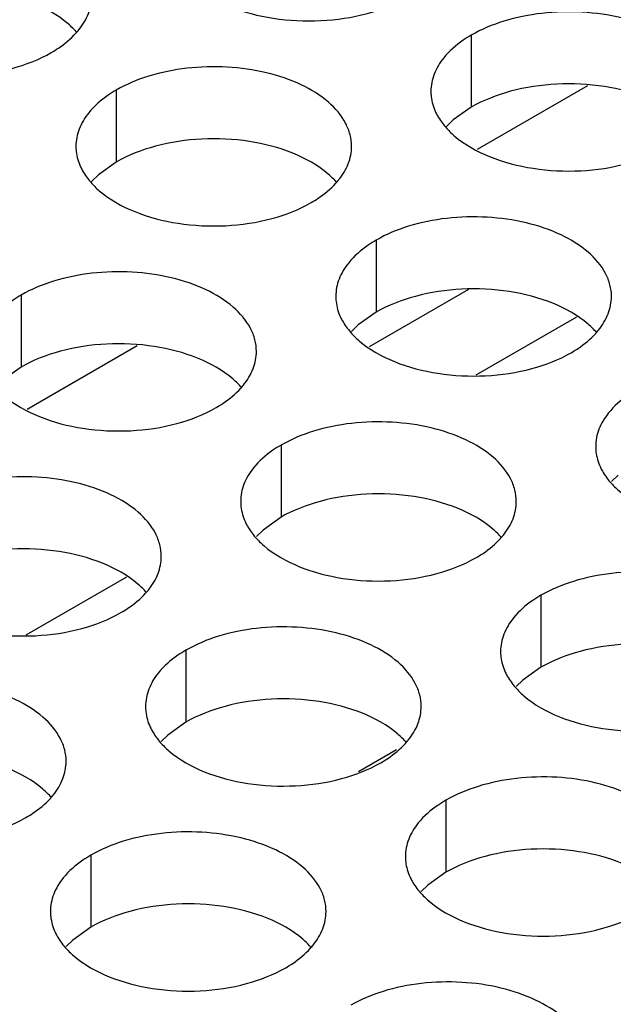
# Model space of a CAD drawing. Header units: inches. Extents: x 0 to 34, y 0 to 22.
# Tile 91 of 164: x 17.636 to 17.744, y 19.006 to 19.185. Entities that reach past the tile are written whole.
import ezdxf

# ---------------------------------------------------------------- set-up
doc = ezdxf.new("R2010")
doc.units = ezdxf.units.IN
doc.header["$LTSCALE"] = 1.87
doc.header["$MEASUREMENT"] = 0
doc.layers.get('0').update_dxf_attribs({"linetype": 'CONTINUOUS'})
doc.layers.add('02___PRT_ALL_AXES', color=7, linetype='CONTINUOUS')

msp = doc.modelspace()

# ---------------------------------------------------------------- linework, layer by layer
at = {"color": 7, "linetype": 'CONTINUOUS'}
for p, q in [((17.73945, 19.173), (17.71944, 19.16146)), ((17.71785, 19.13604), (17.69983, 19.12564)), ((17.73748, 19.13104), (17.71921, 19.1205)), ((17.6578, 19.12586), (17.6378, 19.11431)), ((17.65583, 19.0839), (17.63756, 19.07335)), ((17.70481, 19.05256), (17.69791, 19.04858))]:
    msp.add_line(p, q, dxfattribs=at)
at = {"layer": '02___PRT_ALL_AXES', "color": 7, "linetype": 'CONTINUOUS'}
for p, q in [((17.71838, 19.18218), (17.71838, 19.16911)), ((17.65398, 19.17221), (17.65398, 19.15915)), ((17.71838, 19.16911), (17.71512, 19.1668)), ((17.71512, 19.1668), (17.71391, 19.16561)), ((17.65398, 19.15915), (17.65073, 19.15683)), ((17.65073, 19.15683), (17.64952, 19.15564)), ((17.70112, 19.145), (17.70112, 19.13193)), ((17.63673, 19.13503), (17.63673, 19.12197)), ((17.70112, 19.13193), (17.69787, 19.12962)), ((17.69787, 19.12962), (17.69666, 19.12842)), ((17.63673, 19.12197), (17.63347, 19.11965)), ((17.68387, 19.10781), (17.68387, 19.09475)), ((17.74501, 19.1024), (17.7438, 19.10121)), ((17.68387, 19.09475), (17.68061, 19.09243)), ((17.68061, 19.09243), (17.6794, 19.09124)), ((17.73101, 19.0806), (17.73101, 19.06753)), ((17.66661, 19.07063), (17.66661, 19.05757)), ((17.73101, 19.06753), (17.72775, 19.06522)), ((17.72775, 19.06522), (17.72654, 19.06403)), ((17.66661, 19.05757), (17.66336, 19.05525)), ((17.66336, 19.05525), (17.66215, 19.05406)), ((17.71375, 19.04342), (17.71375, 19.03035)), ((17.64936, 19.03345), (17.64936, 19.02039)), ((17.71375, 19.03035), (17.7105, 19.02804)), ((17.7105, 19.02804), (17.70929, 19.02684)), ((17.64936, 19.02039), (17.6461, 19.01807)), ((17.6461, 19.01807), (17.64489, 19.01688))]:
    msp.add_line(p, q, dxfattribs=at)
at = {"layer": '02___PRT_ALL_AXES', "color": 3, "linetype": 'CONTINUOUS'}
for centre in [(17.63658, 19.1917), (17.68372, 19.16448), (17.73086, 19.13727), (17.66646, 19.1273), (17.7136, 19.10008), (17.64921, 19.09012), (17.69635, 19.0629), (17.63195, 19.05294), (17.67909, 19.02572)]:
    msp.add_arc(centre, 0.01363, 317.6963, 321.0163, dxfattribs=at)
at = {"layer": '02___PRT_ALL_AXES', "color": 7, "linetype": 'CONTINUOUS'}
for points, knots in [([(17.64683, 19.18267), (17.64636, 19.18322), (17.64405, 19.18547), (17.64116, 19.18705), (17.63886, 19.18799)], [0, 0, 0, 0, 0.226307, 1, 1, 1, 1]), ([(17.75039, 19.17073), (17.74788, 19.17175), (17.74239, 19.17316), (17.73392, 19.17357), (17.72569, 19.17235), (17.72059, 19.17039), (17.71838, 19.16911)], [0, 0, 0, 0, 0.247189, 0.509885, 0.767301, 1, 1, 1, 1]), ([(17.686, 19.16077), (17.68348, 19.16179), (17.678, 19.1632), (17.66952, 19.16361), (17.66129, 19.16239), (17.6562, 19.16043), (17.65398, 19.15915)], [0, 0, 0, 0, 0.247189, 0.509885, 0.767301, 1, 1, 1, 1]), ([(17.69397, 19.15545), (17.6935, 19.156), (17.69119, 19.15825), (17.6883, 19.15984), (17.686, 19.16077)], [0, 0, 0, 0, 0.226307, 1, 1, 1, 1]), ([(17.73314, 19.13355), (17.73062, 19.13457), (17.72514, 19.13598), (17.71667, 19.13639), (17.70843, 19.13517), (17.70334, 19.13321), (17.70112, 19.13193)], [0, 0, 0, 0, 0.247189, 0.509885, 0.767301, 1, 1, 1, 1]), ([(17.74112, 19.12823), (17.74064, 19.12878), (17.73833, 19.13103), (17.73544, 19.13262), (17.73314, 19.13355)], [0, 0, 0, 0, 0.226307, 1, 1, 1, 1]), ([(17.66874, 19.12359), (17.66623, 19.1246), (17.66074, 19.12602), (17.65227, 19.12643), (17.64404, 19.12521), (17.63894, 19.12325), (17.63673, 19.12197)], [0, 0, 0, 0, 0.247189, 0.509885, 0.767301, 1, 1, 1, 1]), ([(17.67672, 19.11827), (17.67624, 19.11882), (17.67394, 19.12107), (17.67105, 19.12266), (17.66874, 19.12359)], [0, 0, 0, 0, 0.226307, 1, 1, 1, 1]), ([(17.71588, 19.09637), (17.71337, 19.09739), (17.70788, 19.0988), (17.69941, 19.09921), (17.69118, 19.09799), (17.68608, 19.09603), (17.68387, 19.09475)], [0, 0, 0, 0, 0.247189, 0.509885, 0.767301, 1, 1, 1, 1]), ([(17.72386, 19.09105), (17.72338, 19.0916), (17.72108, 19.09385), (17.71819, 19.09544), (17.71588, 19.09637)], [0, 0, 0, 0, 0.226307, 1, 1, 1, 1]), ([(17.65149, 19.08641), (17.64897, 19.08742), (17.64349, 19.08884), (17.63502, 19.08924), (17.62678, 19.08803), (17.62169, 19.08607), (17.61947, 19.08479)], [0, 0, 0, 0, 0.247189, 0.509885, 0.767301, 1, 1, 1, 1]), ([(17.65947, 19.08109), (17.65899, 19.08164), (17.65668, 19.08389), (17.65379, 19.08547), (17.65149, 19.08641)], [0, 0, 0, 0, 0.226307, 1, 1, 1, 1]), ([(17.76302, 19.06915), (17.76051, 19.07017), (17.75502, 19.07158), (17.74655, 19.07199), (17.73832, 19.07077), (17.73322, 19.06881), (17.73101, 19.06753)], [0, 0, 0, 0, 0.247189, 0.509885, 0.767301, 1, 1, 1, 1]), ([(17.69863, 19.05919), (17.69611, 19.06021), (17.69063, 19.06162), (17.68216, 19.06203), (17.67392, 19.06081), (17.66883, 19.05885), (17.66661, 19.05757)], [0, 0, 0, 0, 0.247189, 0.509885, 0.767301, 1, 1, 1, 1]), ([(17.70661, 19.05387), (17.70613, 19.05442), (17.70382, 19.05667), (17.70093, 19.05826), (17.69863, 19.05919)], [0, 0, 0, 0, 0.226307, 1, 1, 1, 1]), ([(17.64221, 19.04391), (17.64173, 19.04445), (17.63943, 19.04671), (17.63654, 19.04829), (17.63423, 19.04922)], [0, 0, 0, 0, 0.226307, 1, 1, 1, 1]), ([(17.74577, 19.03197), (17.74325, 19.03299), (17.73777, 19.0344), (17.7293, 19.03481), (17.72106, 19.03359), (17.71597, 19.03163), (17.71375, 19.03035)], [0, 0, 0, 0, 0.247189, 0.509885, 0.767301, 1, 1, 1, 1]), ([(17.68138, 19.02201), (17.67886, 19.02302), (17.67337, 19.02444), (17.6649, 19.02484), (17.65667, 19.02363), (17.65157, 19.02167), (17.64936, 19.02039)], [0, 0, 0, 0, 0.247189, 0.509885, 0.767301, 1, 1, 1, 1]), ([(17.68935, 19.01669), (17.68887, 19.01724), (17.68657, 19.01949), (17.68368, 19.02107), (17.68138, 19.02201)], [0, 0, 0, 0, 0.226307, 1, 1, 1, 1])]:
    msp.add_open_spline(points, degree=3, knots=knots, dxfattribs=at)
at = {"layer": '02___PRT_ALL_AXES', "color": 3, "linetype": 'CONTINUOUS'}
for points, knots in [([(17.64718, 19.18312), (17.6479, 19.18402), (17.64907, 19.18593), (17.64952, 19.18816), (17.64952, 19.18922)], [0, 0, 0, 0, 0.520681, 1, 1, 1, 1]), ([(17.67457, 19.18736), (17.67709, 19.18635), (17.68258, 19.18493), (17.69105, 19.18453), (17.69928, 19.18574), (17.70438, 19.1877), (17.70659, 19.18898)], [0, 0, 0, 0, 0.247189, 0.509885, 0.767301, 1, 1, 1, 1]), ([(17.76105, 19.17196), (17.76105, 19.17267), (17.76087, 19.17413), (17.75971, 19.17704), (17.75679, 19.1804), (17.75177, 19.18345), (17.7455, 19.18555), (17.73848, 19.18654), (17.73125, 19.18634), (17.72442, 19.18497), (17.72023, 19.18324), (17.71838, 19.18218)], [0, 0, 0, 0, 0.042883, 0.087524, 0.186914, 0.304219, 0.43794, 0.582356, 0.729558, 0.871282, 1, 1, 1, 1]), ([(17.6422, 19.17902), (17.64263, 19.17927), (17.64424, 19.18027), (17.64572, 19.18149), (17.64666, 19.18253)], [0, 0, 0, 0, 0.265362, 1, 1, 1, 1]), ([(17.71838, 19.18218), (17.71788, 19.18189), (17.71605, 19.18074), (17.71439, 19.1793), (17.7134, 19.17807)], [0, 0, 0, 0, 0.268123, 1, 1, 1, 1]), ([(17.61018, 19.1774), (17.6127, 19.17638), (17.61818, 19.17497), (17.62665, 19.17456), (17.63489, 19.17578), (17.63998, 19.17774), (17.6422, 19.17902)], [0, 0, 0, 0, 0.247189, 0.509885, 0.767301, 1, 1, 1, 1]), ([(17.7134, 19.17807), (17.71267, 19.17718), (17.7115, 19.17526), (17.71106, 19.17304), (17.71106, 19.17198)], [0, 0, 0, 0, 0.520681, 1, 1, 1, 1]), ([(17.69666, 19.162), (17.69666, 19.16271), (17.69647, 19.16417), (17.69532, 19.16708), (17.6924, 19.17044), (17.68737, 19.17349), (17.68111, 19.17559), (17.67408, 19.17658), (17.66685, 19.17638), (17.66002, 19.17501), (17.65583, 19.17328), (17.65398, 19.17221)], [0, 0, 0, 0, 0.042883, 0.087524, 0.186914, 0.304219, 0.43794, 0.582356, 0.729558, 0.871282, 1, 1, 1, 1]), ([(17.65398, 19.17221), (17.65348, 19.17192), (17.65165, 19.17078), (17.64999, 19.16934), (17.649, 19.16811)], [0, 0, 0, 0, 0.268123, 1, 1, 1, 1]), ([(17.71106, 19.17198), (17.71105, 19.17166), (17.71113, 19.17038), (17.7115, 19.16911), (17.71191, 19.16823)], [0, 0, 0, 0, 0.245663, 1, 1, 1, 1]), ([(17.649, 19.16811), (17.64828, 19.16721), (17.6471, 19.1653), (17.64666, 19.16307), (17.64666, 19.16202)], [0, 0, 0, 0, 0.520681, 1, 1, 1, 1]), ([(17.71191, 19.16823), (17.71202, 19.16799), (17.71253, 19.167), (17.71318, 19.1661), (17.71374, 19.16546)], [0, 0, 0, 0, 0.240409, 1, 1, 1, 1]), ([(17.71374, 19.16546), (17.71422, 19.16492), (17.71652, 19.16266), (17.71941, 19.16108), (17.72171, 19.16015)], [0, 0, 0, 0, 0.226307, 1, 1, 1, 1]), ([(17.64666, 19.16202), (17.64666, 19.1617), (17.64673, 19.16041), (17.6471, 19.15915), (17.64751, 19.15827)], [0, 0, 0, 0, 0.245663, 1, 1, 1, 1]), ([(17.69432, 19.15591), (17.69504, 19.1568), (17.69622, 19.15872), (17.69666, 19.16094), (17.69666, 19.162)], [0, 0, 0, 0, 0.520681, 1, 1, 1, 1]), ([(17.72171, 19.16015), (17.72423, 19.15913), (17.72972, 19.15772), (17.73819, 19.15731), (17.74642, 19.15853), (17.75152, 19.16048), (17.75373, 19.16176)], [0, 0, 0, 0, 0.247189, 0.509885, 0.767301, 1, 1, 1, 1]), ([(17.64751, 19.15827), (17.64762, 19.15803), (17.64813, 19.15704), (17.64879, 19.15614), (17.64934, 19.1555)], [0, 0, 0, 0, 0.240409, 1, 1, 1, 1]), ([(17.64934, 19.1555), (17.64982, 19.15495), (17.65213, 19.1527), (17.65502, 19.15111), (17.65732, 19.15018)], [0, 0, 0, 0, 0.226307, 1, 1, 1, 1]), ([(17.68934, 19.1518), (17.68977, 19.15205), (17.69138, 19.15305), (17.69286, 19.15428), (17.6938, 19.15531)], [0, 0, 0, 0, 0.265362, 1, 1, 1, 1]), ([(17.65732, 19.15018), (17.65984, 19.14916), (17.66532, 19.14775), (17.67379, 19.14734), (17.68203, 19.14856), (17.68712, 19.15052), (17.68934, 19.1518)], [0, 0, 0, 0, 0.247189, 0.509885, 0.767301, 1, 1, 1, 1]), ([(17.7438, 19.13478), (17.7438, 19.13549), (17.74361, 19.13695), (17.74246, 19.13986), (17.73954, 19.14322), (17.73452, 19.14627), (17.72825, 19.14837), (17.72122, 19.14936), (17.71399, 19.14916), (17.70716, 19.14779), (17.70297, 19.14606), (17.70112, 19.145)], [0, 0, 0, 0, 0.042883, 0.087524, 0.186914, 0.304219, 0.43794, 0.582356, 0.729558, 0.871282, 1, 1, 1, 1]), ([(17.70112, 19.145), (17.70062, 19.14471), (17.6988, 19.14356), (17.69713, 19.14212), (17.69614, 19.14089)], [0, 0, 0, 0, 0.268123, 1, 1, 1, 1]), ([(17.69614, 19.14089), (17.69542, 19.14), (17.69424, 19.13808), (17.6938, 19.13586), (17.6938, 19.1348)], [0, 0, 0, 0, 0.520681, 1, 1, 1, 1]), ([(17.6794, 19.12482), (17.6794, 19.12553), (17.67922, 19.12699), (17.67806, 19.1299), (17.67514, 19.13326), (17.67012, 19.13631), (17.66385, 19.13841), (17.65683, 19.13939), (17.6496, 19.1392), (17.64277, 19.13783), (17.63858, 19.1361), (17.63673, 19.13503)], [0, 0, 0, 0, 0.042883, 0.087524, 0.186914, 0.304219, 0.43794, 0.582356, 0.729558, 0.871282, 1, 1, 1, 1]), ([(17.63673, 19.13503), (17.63623, 19.13474), (17.6344, 19.1336), (17.63274, 19.13215), (17.63175, 19.13093)], [0, 0, 0, 0, 0.268123, 1, 1, 1, 1]), ([(17.6938, 19.1348), (17.6938, 19.13448), (17.69387, 19.1332), (17.69424, 19.13193), (17.69465, 19.13105)], [0, 0, 0, 0, 0.245663, 1, 1, 1, 1]), ([(17.74146, 19.12869), (17.74218, 19.12958), (17.74336, 19.1315), (17.7438, 19.13372), (17.7438, 19.13478)], [0, 0, 0, 0, 0.520681, 1, 1, 1, 1]), ([(17.69465, 19.13105), (17.69476, 19.13081), (17.69527, 19.12982), (17.69593, 19.12892), (17.69648, 19.12828)], [0, 0, 0, 0, 0.240409, 1, 1, 1, 1]), ([(17.69648, 19.12828), (17.69696, 19.12773), (17.69927, 19.12548), (17.70216, 19.1239), (17.70446, 19.12296)], [0, 0, 0, 0, 0.226307, 1, 1, 1, 1]), ([(17.73648, 19.12458), (17.73691, 19.12483), (17.73852, 19.12583), (17.74001, 19.12706), (17.74094, 19.12809)], [0, 0, 0, 0, 0.265362, 1, 1, 1, 1]), ([(17.67706, 19.11873), (17.67778, 19.11962), (17.67896, 19.12154), (17.6794, 19.12376), (17.6794, 19.12482)], [0, 0, 0, 0, 0.520681, 1, 1, 1, 1]), ([(17.70446, 19.12296), (17.70698, 19.12195), (17.71246, 19.12054), (17.72093, 19.12013), (17.72917, 19.12135), (17.73426, 19.1233), (17.73648, 19.12458)], [0, 0, 0, 0, 0.247189, 0.509885, 0.767301, 1, 1, 1, 1]), ([(17.63209, 19.11832), (17.63257, 19.11777), (17.63487, 19.11552), (17.63776, 19.11393), (17.64007, 19.113)], [0, 0, 0, 0, 0.226307, 1, 1, 1, 1]), ([(17.67208, 19.11462), (17.67252, 19.11487), (17.67413, 19.11587), (17.67561, 19.1171), (17.67655, 19.11813)], [0, 0, 0, 0, 0.265362, 1, 1, 1, 1]), ([(17.74826, 19.11778), (17.74776, 19.11749), (17.74594, 19.11634), (17.74428, 19.1149), (17.74328, 19.11367)], [0, 0, 0, 0, 0.268123, 1, 1, 1, 1]), ([(17.64007, 19.113), (17.64258, 19.11198), (17.64807, 19.11057), (17.65654, 19.11016), (17.66477, 19.11138), (17.66987, 19.11334), (17.67208, 19.11462)], [0, 0, 0, 0, 0.247189, 0.509885, 0.767301, 1, 1, 1, 1]), ([(17.74328, 19.11367), (17.74256, 19.11278), (17.74138, 19.11086), (17.74094, 19.10864), (17.74094, 19.10758)], [0, 0, 0, 0, 0.520681, 1, 1, 1, 1]), ([(17.72654, 19.0976), (17.72654, 19.09831), (17.72636, 19.09977), (17.72521, 19.10268), (17.72228, 19.10604), (17.71726, 19.10909), (17.71099, 19.11119), (17.70397, 19.11218), (17.69674, 19.11198), (17.68991, 19.11061), (17.68572, 19.10888), (17.68387, 19.10781)], [0, 0, 0, 0, 0.042883, 0.087524, 0.186914, 0.304219, 0.43794, 0.582356, 0.729558, 0.871282, 1, 1, 1, 1]), ([(17.68387, 19.10781), (17.68337, 19.10753), (17.68154, 19.10638), (17.67988, 19.10494), (17.67889, 19.10371)], [0, 0, 0, 0, 0.268123, 1, 1, 1, 1]), ([(17.74094, 19.10758), (17.74094, 19.10726), (17.74101, 19.10598), (17.74138, 19.10471), (17.74179, 19.10383)], [0, 0, 0, 0, 0.245663, 1, 1, 1, 1]), ([(17.67889, 19.10371), (17.67816, 19.10281), (17.67699, 19.1009), (17.67655, 19.09868), (17.67655, 19.09762)], [0, 0, 0, 0, 0.520681, 1, 1, 1, 1]), ([(17.74179, 19.10383), (17.7419, 19.10359), (17.74241, 19.1026), (17.74307, 19.1017), (17.74362, 19.10106)], [0, 0, 0, 0, 0.240409, 1, 1, 1, 1]), ([(17.66215, 19.08764), (17.66215, 19.08835), (17.66196, 19.08981), (17.66081, 19.09272), (17.65789, 19.09608), (17.65287, 19.09913), (17.6466, 19.10123), (17.63957, 19.10221), (17.63235, 19.10202), (17.62551, 19.10065), (17.62132, 19.09892), (17.61947, 19.09785)], [0, 0, 0, 0, 0.042883, 0.087524, 0.186914, 0.304219, 0.43794, 0.582356, 0.729558, 0.871282, 1, 1, 1, 1]), ([(17.74362, 19.10106), (17.7441, 19.10052), (17.74641, 19.09826), (17.7493, 19.09668), (17.7516, 19.09575)], [0, 0, 0, 0, 0.226307, 1, 1, 1, 1]), ([(17.67655, 19.09762), (17.67655, 19.0973), (17.67662, 19.09602), (17.67699, 19.09475), (17.6774, 19.09387)], [0, 0, 0, 0, 0.245663, 1, 1, 1, 1]), ([(17.7242, 19.09151), (17.72493, 19.0924), (17.7261, 19.09432), (17.72654, 19.09654), (17.72654, 19.0976)], [0, 0, 0, 0, 0.520681, 1, 1, 1, 1]), ([(17.6774, 19.09387), (17.67751, 19.09363), (17.67802, 19.09264), (17.67867, 19.09174), (17.67923, 19.0911)], [0, 0, 0, 0, 0.240409, 1, 1, 1, 1]), ([(17.67923, 19.0911), (17.67971, 19.09055), (17.68201, 19.0883), (17.6849, 19.08672), (17.68721, 19.08578)], [0, 0, 0, 0, 0.226307, 1, 1, 1, 1]), ([(17.71922, 19.0874), (17.71966, 19.08765), (17.72127, 19.08865), (17.72275, 19.08988), (17.72369, 19.09091)], [0, 0, 0, 0, 0.265362, 1, 1, 1, 1]), ([(17.65981, 19.08154), (17.66053, 19.08244), (17.66171, 19.08435), (17.66215, 19.08658), (17.66215, 19.08764)], [0, 0, 0, 0, 0.520681, 1, 1, 1, 1]), ([(17.68721, 19.08578), (17.68972, 19.08477), (17.69521, 19.08335), (17.70368, 19.08295), (17.71191, 19.08416), (17.71701, 19.08612), (17.71922, 19.0874)], [0, 0, 0, 0, 0.247189, 0.509885, 0.767301, 1, 1, 1, 1]), ([(17.77368, 19.07038), (17.77368, 19.07109), (17.7735, 19.07255), (17.77235, 19.07546), (17.76942, 19.07882), (17.7644, 19.08187), (17.75813, 19.08397), (17.75111, 19.08496), (17.74388, 19.08476), (17.73705, 19.08339), (17.73286, 19.08166), (17.73101, 19.0806)], [0, 0, 0, 0, 0.042883, 0.087524, 0.186914, 0.304219, 0.43794, 0.582356, 0.729558, 0.871282, 1, 1, 1, 1]), ([(17.65483, 19.07744), (17.65526, 19.07769), (17.65687, 19.07869), (17.65836, 19.07991), (17.65929, 19.08095)], [0, 0, 0, 0, 0.265362, 1, 1, 1, 1]), ([(17.73101, 19.0806), (17.73051, 19.08031), (17.72868, 19.07916), (17.72702, 19.07772), (17.72603, 19.07649)], [0, 0, 0, 0, 0.268123, 1, 1, 1, 1]), ([(17.62281, 19.07582), (17.62533, 19.0748), (17.63081, 19.07339), (17.63928, 19.07298), (17.64752, 19.0742), (17.65261, 19.07616), (17.65483, 19.07744)], [0, 0, 0, 0, 0.247189, 0.509885, 0.767301, 1, 1, 1, 1]), ([(17.72603, 19.07649), (17.72531, 19.0756), (17.72413, 19.07368), (17.72369, 19.07146), (17.72369, 19.0704)], [0, 0, 0, 0, 0.520681, 1, 1, 1, 1]), ([(17.70929, 19.06042), (17.70929, 19.06113), (17.7091, 19.06259), (17.70795, 19.0655), (17.70503, 19.06886), (17.70001, 19.07191), (17.69374, 19.07401), (17.68671, 19.075), (17.67949, 19.0748), (17.67266, 19.07343), (17.66846, 19.0717), (17.66661, 19.07063)], [0, 0, 0, 0, 0.042883, 0.087524, 0.186914, 0.304219, 0.43794, 0.582356, 0.729558, 0.871282, 1, 1, 1, 1]), ([(17.66661, 19.07063), (17.66611, 19.07034), (17.66429, 19.0692), (17.66263, 19.06776), (17.66163, 19.06653)], [0, 0, 0, 0, 0.268123, 1, 1, 1, 1]), ([(17.72369, 19.0704), (17.72369, 19.07008), (17.72376, 19.0688), (17.72413, 19.06753), (17.72454, 19.06665)], [0, 0, 0, 0, 0.245663, 1, 1, 1, 1]), ([(17.66163, 19.06653), (17.66091, 19.06563), (17.65973, 19.06372), (17.65929, 19.06149), (17.65929, 19.06044)], [0, 0, 0, 0, 0.520681, 1, 1, 1, 1]), ([(17.72454, 19.06665), (17.72465, 19.06641), (17.72516, 19.06542), (17.72582, 19.06452), (17.72637, 19.06388)], [0, 0, 0, 0, 0.240409, 1, 1, 1, 1]), ([(17.64489, 19.05045), (17.64489, 19.05117), (17.64471, 19.05263), (17.64356, 19.05554), (17.64063, 19.0589), (17.63561, 19.06195), (17.62934, 19.06405), (17.62232, 19.06503), (17.61509, 19.06484), (17.60826, 19.06347), (17.60407, 19.06174), (17.60222, 19.06067)], [0, 0, 0, 0, 0.042883, 0.087524, 0.186914, 0.304219, 0.43794, 0.582356, 0.729558, 0.871282, 1, 1, 1, 1]), ([(17.72637, 19.06388), (17.72685, 19.06334), (17.72915, 19.06108), (17.73204, 19.0595), (17.73435, 19.05857)], [0, 0, 0, 0, 0.226307, 1, 1, 1, 1]), ([(17.65929, 19.06044), (17.65929, 19.06012), (17.65936, 19.05883), (17.65973, 19.05757), (17.66014, 19.05669)], [0, 0, 0, 0, 0.245663, 1, 1, 1, 1]), ([(17.70695, 19.05433), (17.70767, 19.05522), (17.70885, 19.05714), (17.70929, 19.05936), (17.70929, 19.06042)], [0, 0, 0, 0, 0.520681, 1, 1, 1, 1]), ([(17.73435, 19.05857), (17.73686, 19.05755), (17.74235, 19.05614), (17.75082, 19.05573), (17.75905, 19.05695), (17.76415, 19.0589), (17.76636, 19.06018)], [0, 0, 0, 0, 0.247189, 0.509885, 0.767301, 1, 1, 1, 1]), ([(17.66014, 19.05669), (17.66025, 19.05645), (17.66076, 19.05546), (17.66142, 19.05455), (17.66197, 19.05392)], [0, 0, 0, 0, 0.240409, 1, 1, 1, 1]), ([(17.66197, 19.05392), (17.66245, 19.05337), (17.66476, 19.05112), (17.66765, 19.04953), (17.66995, 19.0486)], [0, 0, 0, 0, 0.226307, 1, 1, 1, 1]), ([(17.70197, 19.05022), (17.7024, 19.05047), (17.70401, 19.05147), (17.7055, 19.0527), (17.70643, 19.05373)], [0, 0, 0, 0, 0.265362, 1, 1, 1, 1]), ([(17.64255, 19.04436), (17.64328, 19.04526), (17.64445, 19.04717), (17.64489, 19.0494), (17.64489, 19.05045)], [0, 0, 0, 0, 0.520681, 1, 1, 1, 1]), ([(17.66995, 19.0486), (17.67247, 19.04758), (17.67795, 19.04617), (17.68642, 19.04576), (17.69466, 19.04698), (17.69975, 19.04894), (17.70197, 19.05022)], [0, 0, 0, 0, 0.247189, 0.509885, 0.767301, 1, 1, 1, 1]), ([(17.75643, 19.0332), (17.75643, 19.03391), (17.75624, 19.03537), (17.75509, 19.03828), (17.75217, 19.04164), (17.74715, 19.04469), (17.74088, 19.04679), (17.73385, 19.04778), (17.72663, 19.04758), (17.7198, 19.04621), (17.7156, 19.04448), (17.71375, 19.04342)], [0, 0, 0, 0, 0.042883, 0.087524, 0.186914, 0.304219, 0.43794, 0.582356, 0.729558, 0.871282, 1, 1, 1, 1]), ([(17.63757, 19.04026), (17.63801, 19.04051), (17.63962, 19.04151), (17.6411, 19.04273), (17.64204, 19.04376)], [0, 0, 0, 0, 0.265362, 1, 1, 1, 1]), ([(17.71375, 19.04342), (17.71325, 19.04313), (17.71143, 19.04198), (17.70977, 19.04054), (17.70877, 19.03931)], [0, 0, 0, 0, 0.268123, 1, 1, 1, 1]), ([(17.60556, 19.03864), (17.60807, 19.03762), (17.61356, 19.03621), (17.62203, 19.0358), (17.63026, 19.03702), (17.63536, 19.03898), (17.63757, 19.04026)], [0, 0, 0, 0, 0.247189, 0.509885, 0.767301, 1, 1, 1, 1]), ([(17.69203, 19.02324), (17.69204, 19.02395), (17.69185, 19.02541), (17.6907, 19.02832), (17.68777, 19.03168), (17.68275, 19.03473), (17.67648, 19.03683), (17.66946, 19.03781), (17.66223, 19.03762), (17.6554, 19.03625), (17.65121, 19.03452), (17.64936, 19.03345)], [0, 0, 0, 0, 0.042883, 0.087524, 0.186914, 0.304219, 0.43794, 0.582356, 0.729558, 0.871282, 1, 1, 1, 1]), ([(17.70877, 19.03931), (17.70805, 19.03842), (17.70687, 19.0365), (17.70643, 19.03428), (17.70643, 19.03322)], [0, 0, 0, 0, 0.520681, 1, 1, 1, 1]), ([(17.64936, 19.03345), (17.64886, 19.03316), (17.64703, 19.03202), (17.64537, 19.03057), (17.64438, 19.02935)], [0, 0, 0, 0, 0.268123, 1, 1, 1, 1]), ([(17.70643, 19.03322), (17.70643, 19.0329), (17.7065, 19.03162), (17.70687, 19.03035), (17.70728, 19.02947)], [0, 0, 0, 0, 0.245663, 1, 1, 1, 1]), ([(17.64438, 19.02935), (17.64366, 19.02845), (17.64248, 19.02654), (17.64204, 19.02431), (17.64204, 19.02326)], [0, 0, 0, 0, 0.520681, 1, 1, 1, 1]), ([(17.70728, 19.02947), (17.70739, 19.02923), (17.7079, 19.02824), (17.70856, 19.02734), (17.70912, 19.0267)], [0, 0, 0, 0, 0.240409, 1, 1, 1, 1]), ([(17.70912, 19.0267), (17.70959, 19.02615), (17.7119, 19.0239), (17.71479, 19.02232), (17.71709, 19.02138)], [0, 0, 0, 0, 0.226307, 1, 1, 1, 1]), ([(17.64204, 19.02326), (17.64204, 19.02294), (17.64211, 19.02165), (17.64248, 19.02039), (17.64289, 19.01951)], [0, 0, 0, 0, 0.245663, 1, 1, 1, 1]), ([(17.68969, 19.01715), (17.69042, 19.01804), (17.69159, 19.01996), (17.69203, 19.02218), (17.69203, 19.02324)], [0, 0, 0, 0, 0.520681, 1, 1, 1, 1]), ([(17.71709, 19.02138), (17.71961, 19.02037), (17.72509, 19.01895), (17.73357, 19.01855), (17.7418, 19.01977), (17.74689, 19.02172), (17.74911, 19.023)], [0, 0, 0, 0, 0.247189, 0.509885, 0.767301, 1, 1, 1, 1]), ([(17.64289, 19.01951), (17.643, 19.01927), (17.64351, 19.01828), (17.64417, 19.01737), (17.64472, 19.01674)], [0, 0, 0, 0, 0.240409, 1, 1, 1, 1]), ([(17.64472, 19.01674), (17.6452, 19.01619), (17.6475, 19.01394), (17.65039, 19.01235), (17.6527, 19.01142)], [0, 0, 0, 0, 0.226307, 1, 1, 1, 1]), ([(17.68471, 19.01304), (17.68515, 19.01329), (17.68676, 19.01429), (17.68824, 19.01552), (17.68918, 19.01655)], [0, 0, 0, 0, 0.265362, 1, 1, 1, 1]), ([(17.6527, 19.01142), (17.65521, 19.0104), (17.6607, 19.00899), (17.66917, 19.00858), (17.6774, 19.0098), (17.6825, 19.01176), (17.68471, 19.01304)], [0, 0, 0, 0, 0.247189, 0.509885, 0.767301, 1, 1, 1, 1]), ([(17.73918, 18.99602), (17.73918, 18.99673), (17.73899, 18.99819), (17.73784, 19.0011), (17.73491, 19.00446), (17.72989, 19.00751), (17.72362, 19.00961), (17.7166, 19.0106), (17.70937, 19.0104), (17.70254, 19.00903), (17.69835, 19.0073), (17.6965, 19.00623)], [0, 0, 0, 0, 0.042883, 0.087524, 0.186914, 0.304219, 0.43794, 0.582356, 0.729558, 0.871282, 1, 1, 1, 1])]:
    msp.add_open_spline(points, degree=3, knots=knots, dxfattribs=at)

doc.saveas('drawing.dxf')
